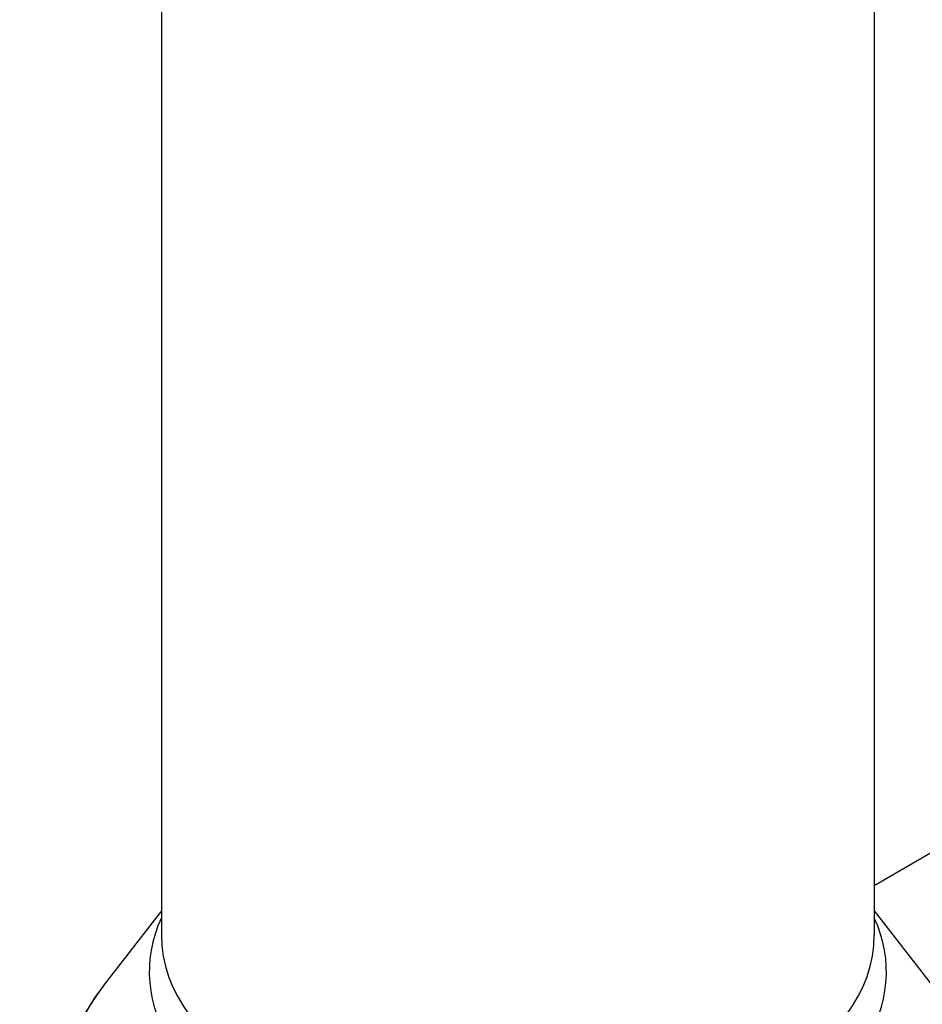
# Model space of a CAD drawing. Header units: millimetres. Extents: x 0 to 5219, y 0 to 2970.
# Tile 212 of 237: x 3255 to 3405, y 1553 to 1715. Entities that reach past the tile are written whole.
import ezdxf

# ---------------------------------------------------------------- set-up
doc = ezdxf.new("R2010")
doc.units = ezdxf.units.MM
doc.header["$LTSCALE"] = 0.2
doc.layers.add('01_Object Line', color=4, linetype='Continuous')

# ---------------------------------------------------------------- blocks, each defined once
blk = doc.blocks.new('A$Ccee225a8')
for p, q in [((-191.58, 579.49), (-191.58, 254.28)), ((-73.58, 579.49), (-73.58, 254.28)), ((-62.29, 268.97), (-73.58, 262.44)), ((-191.58, 258.27), (-200.98, 246.13)), ((-73.58, 258.27), (-64.18, 246.13))]:
    blk.add_line(p, q)
for centre, major_axis, start_param, end_param in [((-132.58, 248.15), (-61.01, 0), 6.025807, 9.682156), ((-132.58, 254.28), (59, 0), 3.141593, 6.283185), ((-132.58, 228.47), (74.93, 0), 2.721058, 6.70372)]:
    blk.add_ellipse(centre, major_axis=major_axis, ratio=0.57735, start_param=start_param, end_param=end_param)
blk.add_open_spline([(-200.98, 246.13), (-201.94, 244.9), (-202.82, 243.62), (-204.41, 241), (-205.12, 239.65), (-206.35, 236.89), (-206.87, 235.47), (-207.72, 232.6), (-208.04, 231.13), (-208.47, 228.18), (-208.58, 226.69), (-208.58, 225.2)], degree=3, knots=[1.9356602, 1.9356602, 1.9356602, 1.9356602, 2.019767, 2.019767, 2.1038739, 2.1038739, 2.1879808, 2.1879808, 2.2720876, 2.2720876, 2.3561945, 2.3561945, 2.3561945, 2.3561945])

msp = doc.modelspace()

# ---------------------------------------------------------------- block references
at = {"layer": '01_Object Line'}
msp.add_blockref('A$Ccee225a8', (3470.513, 1309.722), dxfattribs=at)

doc.saveas('drawing.dxf')
